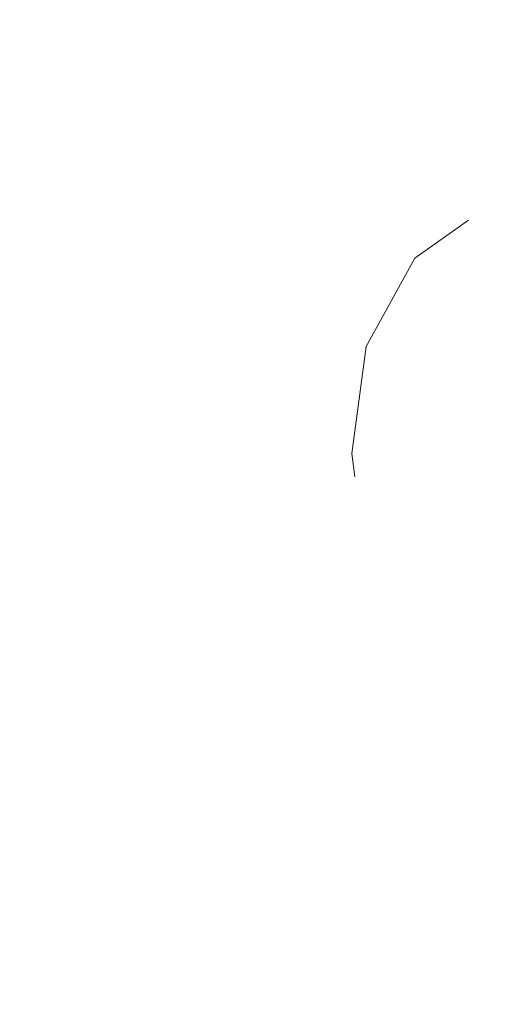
# Model space of a CAD drawing. Header units: millimetres. Extents: x 0 to 650, y -1 to 707.
# Tile 154 of 256: x 500.375 to 500.537, y 356.379 to 356.704. Entities that reach past the tile are written whole.
import ezdxf
from ezdxf.xclip import XClip

# ---------------------------------------------------------------- set-up
doc = ezdxf.new("R2010")
doc.units = ezdxf.units.MM
doc.header["$MEASUREMENT"] = 0
doc.header["$XCLIPFRAME"] = 0
doc.linetypes.add('Wipeout_Contour', pattern=[1000, 0, -1000])
doc.layers.add('Interior - Mobiliário .ARQ', color=7, linetype='Continuous')

# ---------------------------------------------------------------- blocks, each defined once
blk = doc.blocks.new('Desenho_2_2', base_point=(960.5741, 336.178))
at = {"color": 254, "linetype": 'Wipeout_Contour', "lineweight": 0, "ltscale": 1843.751977}
blk.add_wipeout([(500.53731, 356.78156), (500.52289, 356.63792), (500.55747, 356.65915)], dxfattribs=at).dxf.layer = 'Interior - Mobiliário .ARQ'
at = {"color": 254, "linetype": 'Wipeout_Contour', "lineweight": 0, "ltscale": 1843.423374}
blk.add_wipeout([(500.465, 356.74315), (500.48914, 356.59617), (500.50459, 356.62421)], dxfattribs=at).dxf.layer = 'Interior - Mobiliário .ARQ'
at = {"color": 254, "linetype": 'Wipeout_Contour', "lineweight": 0, "ltscale": 1843.40576}
blk.add_wipeout([(500.48437, 356.56089), (500.49995, 356.54494), (500.49354, 356.58763)], dxfattribs=at).dxf.layer = 'Interior - Mobiliário .ARQ'
at = {"color": 254, "linetype": 'Wipeout_Contour', "lineweight": 0, "ltscale": 1843.429773}
blk.add_wipeout([(500.50934, 356.5053), (500.53055, 356.51007), (500.51866, 356.5247)], dxfattribs=at).dxf.layer = 'Interior - Mobiliário .ARQ'
at = {"color": 254, "linetype": 'Wipeout_Contour', "lineweight": 0, "ltscale": 1843.141305}
blk.add_wipeout([(500.3749, 356.40146), (500.43872, 356.48757), (500.42686, 356.50034)], dxfattribs=at).dxf.layer = 'Interior - Mobiliário .ARQ'
at = {"color": 254, "linetype": 'Wipeout_Contour', "lineweight": 0, "ltscale": 1843.481361}
blk.add_wipeout([(500.55747, 356.65915), (500.52289, 356.63792), (500.55506, 356.64873)], dxfattribs=at).dxf.layer = 'Interior - Mobiliário .ARQ'
at = {"color": 254, "linetype": 'Wipeout_Contour', "lineweight": 0, "ltscale": 1843.347677}
blk.add_wipeout([(500.39975, 356.5848), (500.46693, 356.56629), (500.48914, 356.59617)], dxfattribs=at).dxf.layer = 'Interior - Mobiliário .ARQ'
at = {"color": 254, "linetype": 'Wipeout_Contour', "lineweight": 0, "ltscale": 1842.692991}
blk.add_wipeout([(500.30193, 356.39234), (500.3749, 356.40146), (500.24534, 356.55681)], dxfattribs=at).dxf.layer = 'Interior - Mobiliário .ARQ'
at = {"color": 254, "linetype": 'Wipeout_Contour', "lineweight": 0, "ltscale": 1843.739143}
blk.add_wipeout([(500.55042, 356.53326), (500.53032, 356.53993), (500.51866, 356.5247)], dxfattribs=at).dxf.layer = 'Interior - Mobiliário .ARQ'
at = {"color": 254, "linetype": 'Wipeout_Contour', "lineweight": 0, "ltscale": 1843.90715}
blk.add_wipeout([(500.52289, 356.63792), (500.5052, 356.62531), (500.49354, 356.58763)], dxfattribs=at).dxf.layer = 'Interior - Mobiliário .ARQ'
at = {"color": 254, "linetype": 'Wipeout_Contour', "lineweight": 0, "ltscale": 1843.151447}
blk.add_wipeout([(500.46693, 356.56629), (500.4854, 356.55318), (500.48914, 356.59617)], dxfattribs=at).dxf.layer = 'Interior - Mobiliário .ARQ'
at = {"color": 254, "linetype": 'Wipeout_Contour', "lineweight": 0, "ltscale": 1842.969}
blk.add_wipeout([(500.42686, 356.50034), (500.24534, 356.55681), (500.3749, 356.40146)], dxfattribs=at).dxf.layer = 'Interior - Mobiliário .ARQ'
at = {"color": 254, "linetype": 'Wipeout_Contour', "lineweight": 0, "ltscale": 1843.483836}
blk.add_wipeout([(500.56202, 356.54949), (500.53032, 356.53993), (500.55042, 356.53326)], dxfattribs=at).dxf.layer = 'Interior - Mobiliário .ARQ'
at = {"color": 254, "linetype": 'Wipeout_Contour', "lineweight": 0, "ltscale": 1843.68144}
blk.add_wipeout([(500.50037, 356.52659), (500.51866, 356.5247), (500.49995, 356.54494)], dxfattribs=at).dxf.layer = 'Interior - Mobiliário .ARQ'
at = {"color": 254, "linetype": 'Wipeout_Contour', "lineweight": 0, "ltscale": 1843.282628}
blk.add_wipeout([(500.49354, 356.58763), (500.51628, 356.59841), (500.52289, 356.63792)], dxfattribs=at).dxf.layer = 'Interior - Mobiliário .ARQ'
at = {"color": 254, "linetype": 'Wipeout_Contour', "lineweight": 0, "ltscale": 1843.002918}
blk.add_wipeout([(500.42686, 356.50034), (500.39975, 356.5848), (500.24534, 356.55681)], dxfattribs=at).dxf.layer = 'Interior - Mobiliário .ARQ'
at = {"color": 254, "linetype": 'Wipeout_Contour', "lineweight": 0, "ltscale": 1843.155378}
blk.add_wipeout([(500.49995, 356.54494), (500.48437, 356.56089), (500.50037, 356.52659)], dxfattribs=at).dxf.layer = 'Interior - Mobiliário .ARQ'
at = {"color": 254, "linetype": 'Wipeout_Contour', "lineweight": 0, "ltscale": 1843.756228}
blk.add_wipeout([(500.55042, 356.53326), (500.51866, 356.5247), (500.53055, 356.51007)], dxfattribs=at).dxf.layer = 'Interior - Mobiliário .ARQ'
at = {"color": 254, "linetype": 'Wipeout_Contour', "lineweight": 0, "ltscale": 1843.098287}
blk.add_wipeout([(500.43718, 356.36564), (500.3749, 356.40146), (500.33045, 356.26878)], dxfattribs=at).dxf.layer = 'Interior - Mobiliário .ARQ'
at = {"color": 254, "linetype": 'Wipeout_Contour', "lineweight": 0, "ltscale": 1843.618179}
blk.add_wipeout([(500.42686, 356.50034), (500.46693, 356.56629), (500.39975, 356.5848)], dxfattribs=at).dxf.layer = 'Interior - Mobiliário .ARQ'
at = {"color": 254, "linetype": 'Wipeout_Contour', "lineweight": 0, "ltscale": 1843.7595}
blk.add_wipeout([(500.50934, 356.5053), (500.51866, 356.5247), (500.50037, 356.52659)], dxfattribs=at).dxf.layer = 'Interior - Mobiliário .ARQ'
at = {"color": 254, "linetype": 'Wipeout_Contour', "lineweight": 0, "ltscale": 1843.400082}
blk.add_wipeout([(500.53055, 356.51007), (500.57532, 356.49524), (500.58563, 356.52248)], dxfattribs=at).dxf.layer = 'Interior - Mobiliário .ARQ'
at = {"color": 254, "linetype": 'Wipeout_Contour', "lineweight": 0, "ltscale": 1843.185454}
blk.add_wipeout([(500.20442, 356.75448), (500.24534, 356.55681), (500.39975, 356.5848)], dxfattribs=at).dxf.layer = 'Interior - Mobiliário .ARQ'
at = {"color": 254, "linetype": 'Wipeout_Contour', "lineweight": 0, "ltscale": 1843.764757}
blk.add_wipeout([(500.58563, 356.52248), (500.55042, 356.53326), (500.53055, 356.51007)], dxfattribs=at).dxf.layer = 'Interior - Mobiliário .ARQ'
at = {"color": 254, "linetype": 'Wipeout_Contour', "lineweight": 0, "ltscale": 1843.572142}
blk.add_wipeout([(500.49333, 356.52766), (500.48239, 356.47451), (500.50934, 356.5053)], dxfattribs=at).dxf.layer = 'Interior - Mobiliário .ARQ'
at = {"color": 254, "linetype": 'Wipeout_Contour', "lineweight": 0, "ltscale": 1843.355822}
blk.add_wipeout([(500.39975, 356.5848), (500.36065, 356.74053), (500.20442, 356.75448)], dxfattribs=at).dxf.layer = 'Interior - Mobiliário .ARQ'
at = {"color": 254, "linetype": 'Wipeout_Contour', "lineweight": 0, "ltscale": 1843.184784}
blk.add_wipeout([(500.50037, 356.52659), (500.48437, 356.56089), (500.49333, 356.52766)], dxfattribs=at).dxf.layer = 'Interior - Mobiliário .ARQ'
at = {"color": 254, "linetype": 'Wipeout_Contour', "lineweight": 0, "ltscale": 1843.408967}
blk.add_wipeout([(500.36065, 356.74053), (500.39975, 356.5848), (500.48914, 356.59617)], dxfattribs=at).dxf.layer = 'Interior - Mobiliário .ARQ'
at = {"color": 254, "linetype": 'Wipeout_Contour', "lineweight": 0, "ltscale": 1843.205355}
blk.add_wipeout([(500.49333, 356.52766), (500.4854, 356.55318), (500.43872, 356.48757)], dxfattribs=at).dxf.layer = 'Interior - Mobiliário .ARQ'
at = {"color": 254, "linetype": 'Wipeout_Contour', "lineweight": 0, "ltscale": 1843.668183}
blk.add_wipeout([(500.48914, 356.59617), (500.465, 356.74315), (500.36065, 356.74053)], dxfattribs=at).dxf.layer = 'Interior - Mobiliário .ARQ'
at = {"color": 254, "linetype": 'Wipeout_Contour', "lineweight": 0, "ltscale": 1843.607559}
blk.add_wipeout([(500.49354, 356.58763), (500.49995, 356.54494), (500.51559, 356.55622)], dxfattribs=at).dxf.layer = 'Interior - Mobiliário .ARQ'
at = {"color": 254, "linetype": 'Wipeout_Contour', "lineweight": 0, "ltscale": 1842.990035}
blk.add_wipeout([(500.43872, 356.48757), (500.48239, 356.47451), (500.49333, 356.52766)], dxfattribs=at).dxf.layer = 'Interior - Mobiliário .ARQ'
at = {"color": 254, "linetype": 'Wipeout_Contour', "lineweight": 0, "ltscale": 1843.37749}
blk.add_wipeout([(500.51559, 356.55622), (500.51628, 356.59841), (500.49354, 356.58763)], dxfattribs=at).dxf.layer = 'Interior - Mobiliário .ARQ'
at = {"color": 254, "linetype": 'Wipeout_Contour', "lineweight": 0, "ltscale": 1843.453061}
blk.add_wipeout([(500.4854, 356.55318), (500.46693, 356.56629), (500.42686, 356.50034)], dxfattribs=at).dxf.layer = 'Interior - Mobiliário .ARQ'
at = {"color": 254, "linetype": 'Wipeout_Contour', "lineweight": 0, "ltscale": 1842.89129}
blk.add_wipeout([(500.48239, 356.47451), (500.43718, 356.36564), (500.50781, 356.37717)], dxfattribs=at).dxf.layer = 'Interior - Mobiliário .ARQ'
at = {"layer": 'Interior - Mobiliário .ARQ', "color": 7, "linetype": 'Continuous', "lineweight": 0}
blk.add_line((500.48437, 356.56089), (500.48914, 356.59617), dxfattribs=at)
at = {"color": 254, "linetype": 'Wipeout_Contour', "lineweight": 0, "ltscale": 1843.15976}
blk.add_wipeout([(500.51559, 356.55622), (500.54057, 356.56445), (500.54371, 356.606)], dxfattribs=at).dxf.layer = 'Interior - Mobiliário .ARQ'
at = {"color": 254, "linetype": 'Wipeout_Contour', "lineweight": 0, "ltscale": 1843.425078}
blk.add_wipeout([(500.42686, 356.50034), (500.43872, 356.48757), (500.4854, 356.55318)], dxfattribs=at).dxf.layer = 'Interior - Mobiliário .ARQ'
at = {"color": 254, "linetype": 'Wipeout_Contour', "lineweight": 0, "ltscale": 1843.42342}
blk.add_wipeout([(500.48239, 356.47451), (500.50781, 356.37717), (500.52589, 356.44896)], dxfattribs=at).dxf.layer = 'Interior - Mobiliário .ARQ'
at = {"layer": 'Interior - Mobiliário .ARQ', "color": 7, "linetype": 'Continuous', "lineweight": 0}
blk.add_line((500.48437, 356.56089), (500.4854, 356.55318), dxfattribs=at)
at = {"color": 254, "linetype": 'Wipeout_Contour', "lineweight": 0, "ltscale": 1844.259174}
blk.add_wipeout([(500.54371, 356.606), (500.51628, 356.59841), (500.51559, 356.55622)], dxfattribs=at).dxf.layer = 'Interior - Mobiliário .ARQ'
at = {"color": 254, "linetype": 'Wipeout_Contour', "lineweight": 0, "ltscale": 1843.259169}
blk.add_wipeout([(500.56275, 356.37388), (500.56422, 356.43647), (500.52589, 356.44896)], dxfattribs=at).dxf.layer = 'Interior - Mobiliário .ARQ'
at = {"color": 254, "linetype": 'Wipeout_Contour', "lineweight": 0, "ltscale": 1844.191386}
blk.add_wipeout([(500.55506, 356.64873), (500.52289, 356.63792), (500.51628, 356.59841)], dxfattribs=at).dxf.layer = 'Interior - Mobiliário .ARQ'
at = {"color": 254, "linetype": 'Wipeout_Contour', "lineweight": 0, "ltscale": 1843.591813}
blk.add_wipeout([(500.56202, 356.54949), (500.54057, 356.56445), (500.51559, 356.55622)], dxfattribs=at).dxf.layer = 'Interior - Mobiliário .ARQ'
at = {"color": 254, "linetype": 'Wipeout_Contour', "lineweight": 0, "ltscale": 1843.236301}
blk.add_wipeout([(500.52589, 356.44896), (500.50781, 356.37717), (500.56275, 356.37388)], dxfattribs=at).dxf.layer = 'Interior - Mobiliário .ARQ'
at = {"color": 254, "linetype": 'Wipeout_Contour', "lineweight": 0, "ltscale": 1843.384566}
blk.add_wipeout([(500.51628, 356.59841), (500.54371, 356.606), (500.55506, 356.64873)], dxfattribs=at).dxf.layer = 'Interior - Mobiliário .ARQ'
at = {"color": 254, "linetype": 'Wipeout_Contour', "lineweight": 0, "ltscale": 1843.828768}
blk.add_wipeout([(500.51559, 356.55622), (500.53032, 356.53993), (500.56202, 356.54949)], dxfattribs=at).dxf.layer = 'Interior - Mobiliário .ARQ'
at = {"color": 254, "linetype": 'Wipeout_Contour', "lineweight": 0, "ltscale": 1844.017824}
blk.add_wipeout([(500.57532, 356.49524), (500.53055, 356.51007), (500.52589, 356.44896)], dxfattribs=at).dxf.layer = 'Interior - Mobiliário .ARQ'
at = {"color": 254, "linetype": 'Wipeout_Contour', "lineweight": 0, "ltscale": 1843.370791}
blk.add_wipeout([(500.52289, 356.63792), (500.465, 356.74315), (500.50459, 356.62421)], dxfattribs=at).dxf.layer = 'Interior - Mobiliário .ARQ'
at = {"color": 254, "linetype": 'Wipeout_Contour', "lineweight": 0, "ltscale": 1843.61235}
blk.add_wipeout([(500.49995, 356.54494), (500.51866, 356.5247), (500.53032, 356.53993)], dxfattribs=at).dxf.layer = 'Interior - Mobiliário .ARQ'
at = {"color": 254, "linetype": 'Wipeout_Contour', "lineweight": 0, "ltscale": 1843.131771}
blk.add_wipeout([(500.52589, 356.44896), (500.56422, 356.43647), (500.57532, 356.49524)], dxfattribs=at).dxf.layer = 'Interior - Mobiliário .ARQ'
at = {"layer": 'Interior - Mobiliário .ARQ', "color": 7, "linetype": 'Continuous', "lineweight": 0}
blk.add_line((500.5052, 356.62531), (500.48914, 356.59617), dxfattribs=at)
at = {"color": 254, "linetype": 'Wipeout_Contour', "lineweight": 0, "ltscale": 1843.752219}
blk.add_wipeout([(500.53731, 356.78156), (500.465, 356.74315), (500.52289, 356.63792)], dxfattribs=at).dxf.layer = 'Interior - Mobiliário .ARQ'
at = {"color": 254, "linetype": 'Wipeout_Contour', "lineweight": 0, "ltscale": 1843.452395}
blk.add_wipeout([(500.53032, 356.53993), (500.51559, 356.55622), (500.49995, 356.54494)], dxfattribs=at).dxf.layer = 'Interior - Mobiliário .ARQ'
at = {"color": 254, "linetype": 'Wipeout_Contour', "lineweight": 0, "ltscale": 1843.305582}
blk.add_wipeout([(500.48239, 356.47451), (500.52589, 356.44896), (500.50934, 356.5053)], dxfattribs=at).dxf.layer = 'Interior - Mobiliário .ARQ'
at = {"layer": 'Interior - Mobiliário .ARQ', "color": 7, "linetype": 'Continuous', "lineweight": 0}
blk.add_line((500.5052, 356.62531), (500.52289, 356.63792), dxfattribs=at)
at = {"color": 254, "linetype": 'Wipeout_Contour', "lineweight": 0, "ltscale": 1843.506434}
blk.add_wipeout([(500.52589, 356.44896), (500.53055, 356.51007), (500.50934, 356.5053)], dxfattribs=at).dxf.layer = 'Interior - Mobiliário .ARQ'
at = {"color": 254, "linetype": 'Wipeout_Contour', "lineweight": 0, "ltscale": 1843.849384}
blk.add_wipeout([(500.43718, 356.36564), (500.48239, 356.47451), (500.43872, 356.48757)], dxfattribs=at).dxf.layer = 'Interior - Mobiliário .ARQ'
at = {"color": 254, "linetype": 'Wipeout_Contour', "lineweight": 0, "ltscale": 1842.604582}
blk.add_wipeout([(500.43872, 356.48757), (500.3749, 356.40146), (500.43718, 356.36564)], dxfattribs=at).dxf.layer = 'Interior - Mobiliário .ARQ'

msp = doc.modelspace()

# ---------------------------------------------------------------- block references
at = {"color": 7, "linetype": 'Continuous', "lineweight": 0}
ref = msp.add_blockref('Desenho_2_2', (960.5741, 336.178), dxfattribs=at)
XClip(ref).set_block_clipping_path([(351.923237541, 325.8360772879), (633.5139366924, 392.5007536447)])

doc.saveas('drawing.dxf')
